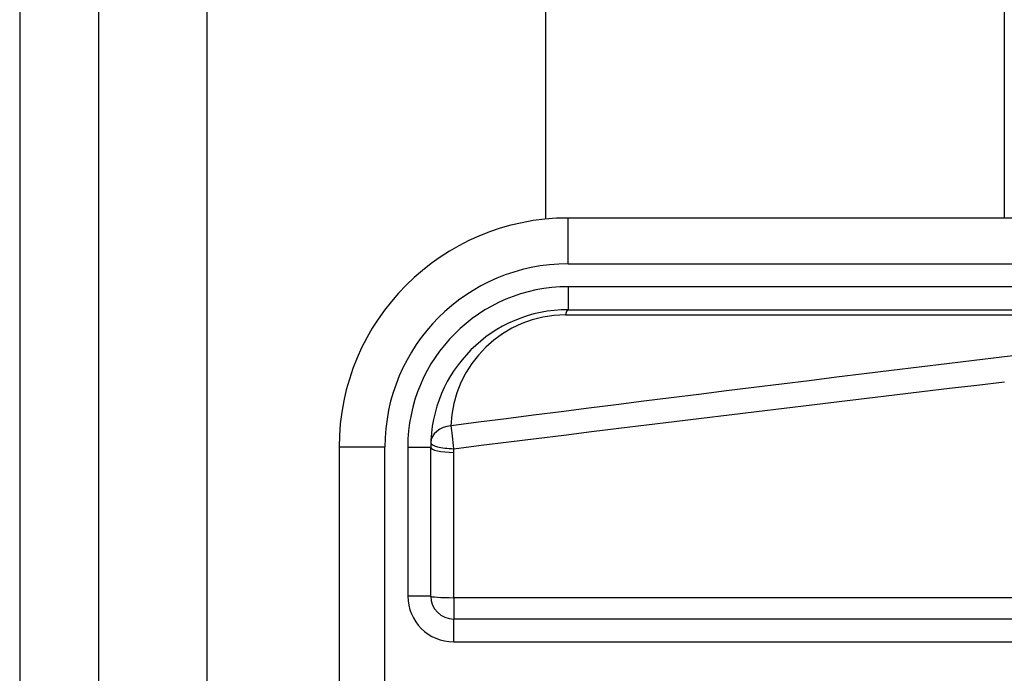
# Model space of a CAD drawing. Header units: inches. Extents: x 8 to 147, y 12 to 95.
# Tile 32 of 82: x 7.831 to 8.92, y 71.374 to 72.098. Entities that reach past the tile are written whole.
import ezdxf

# ---------------------------------------------------------------- set-up
doc = ezdxf.new("R2010")
doc.units = ezdxf.units.IN
doc.header["$LTSCALE"] = 9.374161
doc.header["$MEASUREMENT"] = 0
doc.layers.add('Visible Edges(ANSI)', color=7, linetype='Continuous', lineweight=25)
doc.layers.add('Visible Tangent Edges(ANSI)', color=7, linetype='Continuous', lineweight=25)

msp = doc.modelspace()

# ---------------------------------------------------------------- linework, layer by layer
at = {"layer": 'Visible Edges(ANSI)'}
for p, q in [((7.8308, 76.65), (7.8308, 30.9537)), ((7.9184, 30.9537), (7.9184, 76.65)), ((8.413, 71.8769), (8.413, 75.8033)), ((8.92, 75.8033), (8.92, 71.8781)), ((9.2737, 71.8781), (8.4377, 71.8781)), ((8.4377, 71.7767), (9.2737, 71.7767)), ((8.1842, 71.6246), (8.1842, 71.1429)), ((8.2856, 71.4598), (8.2856, 71.6246)), ((9.1507, 71.4344), (8.311, 71.4344))]:
    msp.add_line(p, q, dxfattribs=at)
for centre, radius, start, end in [((8.4377, 71.6246), 0.2535, 90, 180), ((8.4377, 71.6246), 0.1521, 90, 180), ((8.311, 71.4598), 0.0254, 180, 270)]:
    msp.add_arc(centre, radius, start, end, dxfattribs=at)
at = {"layer": 'Visible Tangent Edges(ANSI)'}
for p, q in [((8.0382, 30.9537), (8.0382, 76.65)), ((8.4377, 71.8274), (8.4377, 71.8781)), ((8.4377, 71.8274), (9.2737, 71.8274)), ((8.4377, 71.8021), (8.4377, 71.7767)), ((9.2737, 71.8021), (8.4377, 71.8021)), ((8.4347, 71.7708), (9.142, 71.7708)), ((8.2349, 71.6246), (8.1842, 71.6246)), ((8.2349, 71.1429), (8.2349, 71.6246)), ((8.2603, 71.6246), (8.2856, 71.6246)), ((8.2603, 71.6246), (8.2603, 71.4598)), ((8.311, 71.458), (8.311, 71.6188)), ((8.2856, 71.4598), (8.2603, 71.4598)), ((9.1507, 71.458), (8.311, 71.458)), ((8.311, 71.458), (8.311, 71.4344)), ((8.311, 71.4091), (8.311, 71.4344)), ((8.311, 71.4091), (9.1507, 71.4091))]:
    msp.add_line(p, q, dxfattribs=at)
at = {"layer": 'Visible Tangent Edges(ANSI)', "flags": 128}
for points in [[(8.948, 71.728), (8.9175, 71.7243), (8.887, 71.7206), (8.8566, 71.7169), (8.8261, 71.7131), (8.7956, 71.7094), (8.7651, 71.7057), (8.7347, 71.7019), (8.7042, 71.6981), (8.6737, 71.6944), (8.6432, 71.6906), (8.6127, 71.6868), (8.5823, 71.683), (8.5518, 71.6791), (8.5213, 71.6753), (8.4909, 71.6715), (8.4604, 71.6676), (8.4299, 71.6637), (8.3995, 71.6599), (8.369, 71.656), (8.3385, 71.6521), (8.3081, 71.6482)], [(8.311, 71.6228), (8.3415, 71.6266), (8.372, 71.6304), (8.4024, 71.6342), (8.4329, 71.638), (8.4634, 71.6418), (8.4938, 71.6455), (8.5243, 71.6493), (8.5548, 71.653), (8.5853, 71.6567), (8.6157, 71.6604), (8.6462, 71.6641), (8.6767, 71.6678), (8.7072, 71.6715), (8.7376, 71.6752), (8.7681, 71.6788), (8.7986, 71.6825), (8.8291, 71.6861), (8.8596, 71.6897), (8.89, 71.6933), (8.9205, 71.697)], [(8.311, 71.6188), (8.311, 71.619), (8.311, 71.6191), (8.311, 71.6193), (8.311, 71.6195), (8.311, 71.6196), (8.311, 71.6198), (8.311, 71.62), (8.311, 71.6201), (8.311, 71.6203), (8.311, 71.6205), (8.311, 71.6207), (8.311, 71.6208), (8.311, 71.621), (8.311, 71.6212), (8.311, 71.6213), (8.311, 71.6215), (8.311, 71.6217), (8.311, 71.6218), (8.311, 71.622), (8.311, 71.6222), (8.311, 71.6223), (8.311, 71.6225), (8.311, 71.6227), (8.311, 71.6228)]]:
    msp.add_lwpolyline(points, dxfattribs=at)
at = {"layer": 'Visible Tangent Edges(ANSI)'}
for centre, radius, start, end in [((8.4377, 71.6246), 0.2028, 90, 180), ((8.4377, 71.6246), 0.1775, 90, 180), ((8.4347, 71.644), 0.1268, 90, 178.1337), ((8.311, 71.4598), 0.0507, 180, 270)]:
    msp.add_arc(centre, radius, start, end, dxfattribs=at)
for centre, major_axis, ratio, start_param, end_param in [((8.4377, 71.7514), (0, 0.0254), 0.183721, 0, 0.697296), ((8.311, 71.6287), (-0.0253, 0.0008), 0.770235, 4.855758, 6.283185), ((8.311, 71.6287), (-0.0032, 0.0251), 0.030516, 0.6835, 1.803862), ((8.311, 71.6246), (-0.0254, 0), 0.228742, 0, 1.570796), ((8.311, 71.6287), (-0.0253, 0.0008), 0.232745, 0, 1.57838), ((8.311, 71.4598), (-0.0254, 0), 0.07065, 0, 1.570796)]:
    msp.add_ellipse(centre, major_axis=major_axis, ratio=ratio, start_param=start_param, end_param=end_param, dxfattribs=at)

doc.saveas('drawing.dxf')
